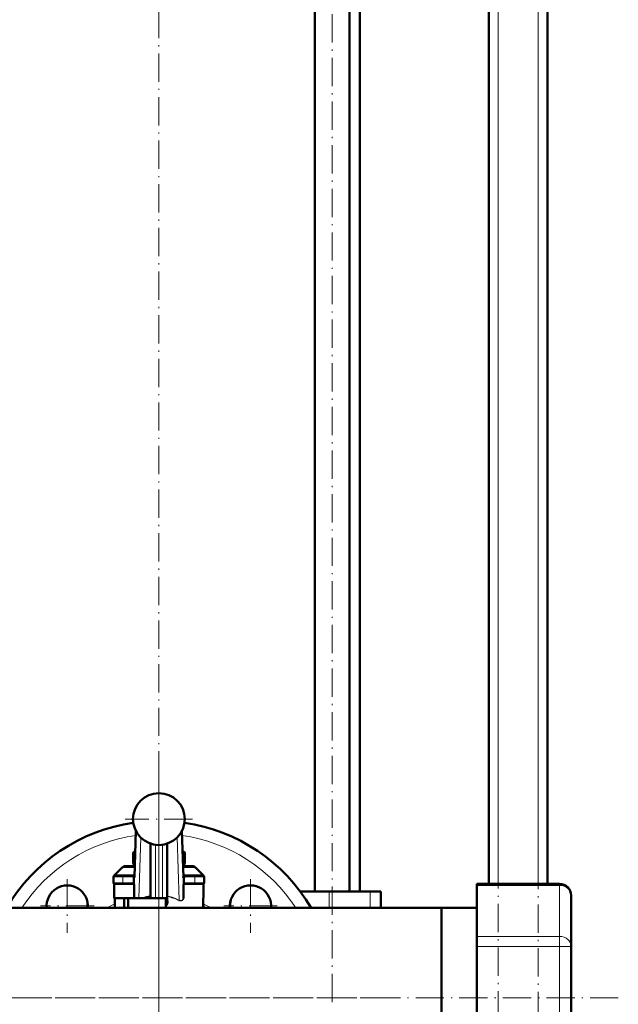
# Model space of a CAD drawing. Extents: x -1438 to 1837, y -1771 to 755.
# Tile 62 of 95: x 238 to 492, y -319 to 99. Entities that reach past the tile are written whole.
import ezdxf

# ---------------------------------------------------------------- set-up
doc = ezdxf.new("R2010")
doc.units = 0
doc.linetypes.add('DASHDOT', pattern=[18.5, 12, -3, 0.5, -3])

msp = doc.modelspace()

# ---------------------------------------------------------------- linework, layer by layer
at = {"color": 7, "linetype": 'DASHDOT', "lineweight": 18}
for p, q in [((457.79, -529.1), (457.79, 430.9)), ((440.79, -528.84), (440.79, 428.04)), ((370.33, -318), (370.33, 244.8)), ((296.79, -316.1), (296.79, 223.9)), ((296.79, -218.6), (296.79, -413.6)), ((296.79, -226.05), (296.79, -254.65)), ((311.09, -240.35), (282.49, -240.35)), ((257.9, -265.84), (257.9, -288.59)), ((335.68, -265.84), (335.68, -288.59)), ((269.28, -277.21), (246.53, -277.21)), ((347.06, -277.21), (324.31, -277.21)), ((491.79, -316.1), (-228.19, -316.1)), ((394.29, -316.1), (199.29, -316.1))]:
    msp.add_line(p, q, dxfattribs=at)
at = {"color": 7, "lineweight": 18}
for p, q in [((457.79, -267.8), (457.79, 350.9)), ((440.79, -267.8), (440.79, 348.3)), ((287.14, -245.64), (286.29, -271.97)), ((286.37, -265.15), (287.01, -245.39)), ((307.29, -271.97), (306.44, -245.64)), ((306.57, -245.39), (307.21, -265.15)), ((289.11, -248.22), (288.27, -273.85)), ((305.33, -274.68), (304.48, -248.22)), ((293.04, -250.69), (293.04, -273.13)), ((295.29, -251.25), (295.29, -273.85)), ((298.29, -273.85), (298.29, -251.25)), ((300.54, -273.05), (300.54, -250.69)), ((281.21, -260.94), (286.51, -260.94)), ((307.07, -260.94), (312.38, -260.94)), ((277.5, -264.85), (281.5, -264.85)), ((281.5, -264.85), (281.5, -264.35)), ((281.5, -264.85), (281.5, -267.35)), ((285.88, -264.85), (281.5, -264.85)), ((285.87, -267.35), (285.87, -265.15)), ((286.37, -265.15), (285.87, -265.15)), ((285.88, -264.85), (286.38, -264.88)), ((286.38, -265), (286.37, -265.15)), ((286.37, -267.35), (286.37, -265.15)), ((307.71, -265.15), (307.21, -265.15)), ((307.21, -265.15), (307.21, -267.35)), ((312.08, -264.85), (307.7, -264.85)), ((307.71, -265.15), (307.71, -267.35)), ((312.08, -264.85), (312.08, -264.35)), ((312.08, -264.85), (316.08, -264.85)), ((312.08, -264.85), (312.08, -267.35)), ((277.5, -267.35), (281.5, -267.35)), ((285.87, -267.35), (281.5, -267.35)), ((281.5, -267.85), (281.5, -267.35)), ((286.29, -268.35), (286.34, -268.35)), ((307.24, -268.35), (307.29, -268.35)), ((312.08, -267.35), (307.71, -267.35)), ((312.08, -267.35), (316.08, -267.35)), ((312.08, -267.85), (312.08, -267.35)), ((369.04, -271.1), (369.04, -278.05)), ((386.41, -271.1), (386.41, -278.05)), ((431.79, -268.47), (466.79, -268.47)), ((466.79, -268.47), (466.79, -267.8)), ((466.79, -268.47), (466.79, -290.12)), ((300.49, -274.99), (300.49, -273.22)), ((315.55, -277.35), (315.79, -277.35)), ((431.79, -290.12), (466.79, -290.12)), ((466.79, -294.45), (466.79, -290.12)), ((431.79, -294.45), (466.79, -294.45)), ((466.79, -337.75), (466.79, -294.45)), ((471.79, -294.45), (466.79, -294.45))]:
    msp.add_line(p, q, dxfattribs=at)
at = {"color": 7, "lineweight": 50}
for p, q in [((436.79, -267.8), (436.79, 348.3)), ((461.79, -267.8), (461.79, 180.9)), ((363.03, -271.1), (363.03, 150.9)), ((377.63, -271.1), (377.63, 150.9)), ((382.14, -271.1), (382.14, 134.9)), ((286.38, -265), (287.01, -245.39)), ((306.57, -245.39), (307.2, -265)), ((286.74, -253.95), (285.82, -254.47)), ((285.82, -259.23), (285.82, -254.47)), ((293.29, -250.78), (293.29, -273.85)), ((300.29, -273.85), (300.29, -250.78)), ((307.76, -254.47), (306.85, -253.95)), ((307.76, -259.23), (307.76, -254.47)), ((281.21, -260.94), (277.79, -264.35)), ((282.62, -260.35), (286.53, -260.35)), ((285.82, -259.23), (286.55, -259.65)), ((307.03, -259.65), (307.76, -259.23)), ((307.05, -260.35), (310.96, -260.35)), ((312.38, -260.94), (315.79, -264.35)), ((277.5, -267.35), (277.5, -264.85)), ((277.79, -264.35), (280.08, -264.35)), ((277.79, -264.4), (277.79, -264.35)), ((278, -264.35), (281.5, -264.35)), ((280.08, -264.35), (280.79, -264.35)), ((286.4, -264.35), (281.5, -264.35)), ((312.08, -264.35), (307.18, -264.35)), ((307.2, -264.88), (307.7, -264.85)), ((307.21, -265.04), (307.2, -265)), ((307.21, -265.15), (307.21, -265.04)), ((312.08, -264.35), (315.58, -264.35)), ((312.79, -264.35), (313.51, -264.35)), ((313.51, -264.35), (315.79, -264.35)), ((315.79, -264.4), (315.79, -264.35)), ((316.08, -267.35), (316.08, -264.85)), ((277.79, -273.85), (277.79, -267.81)), ((278, -267.85), (281.5, -267.85)), ((285.84, -267.85), (281.5, -267.85)), ((286.37, -267.35), (285.87, -267.35)), ((286.29, -271.97), (286.29, -268.35)), ((307.71, -267.35), (307.21, -267.35)), ((307.29, -268.35), (307.29, -271.97)), ((312.08, -267.85), (307.74, -267.85)), ((312.08, -267.85), (315.58, -267.85)), ((315.79, -273.85), (315.79, -267.81)), ((369.04, -271.1), (356.79, -271.1)), ((386.41, -271.1), (369.04, -271.1)), ((391.04, -271.1), (386.41, -271.1)), ((391.04, -271.1), (391.04, -278.05)), ((431.79, -268.47), (431.79, -267.8)), ((431.79, -267.8), (466.79, -267.8)), ((431.79, -268.47), (431.79, -290.12)), ((286.32, -273.85), (277.79, -273.85)), ((278.03, -278.05), (278.03, -273.85)), ((282.09, -273.85), (282.09, -278.05)), ((283.79, -273.85), (283.79, -278.05)), ((286.29, -271.97), (286.29, -273.7)), ((286.32, -273.85), (288.27, -273.85)), ((288.27, -273.85), (290.42, -273.85)), ((293.29, -273.85), (290.42, -273.85)), ((293.57, -273.85), (293.29, -273.85)), ((293.29, -273.85), (295.29, -273.85)), ((295.29, -273.85), (298.29, -273.85)), ((298.29, -273.85), (300.29, -273.85)), ((299.79, -275.97), (299.79, -273.85)), ((300.29, -273.85), (299.9, -273.85)), ((300.49, -273.22), (300.29, -273.22)), ((300.29, -273.85), (300.29, -274.18)), ((300.29, -274.99), (300.29, -274.18)), ((300.29, -274.99), (300.49, -274.99)), ((307.29, -273.58), (307.29, -271.97)), ((307.29, -273.58), (307.29, -274.07)), ((315.55, -278.05), (315.55, -273.85)), ((315.79, -273.85), (315.55, -273.85)), ((471.79, -272.8), (471.79, -294.45)), ((416.79, -278.05), (150.24, -278.05)), ((299.79, -275.97), (299.79, -276.88)), ((299.79, -277.18), (299.79, -276.88)), ((299.79, -277.18), (299.79, -278.05)), ((315.79, -278.05), (315.79, -277.35)), ((391.04, -278.05), (416.79, -278.05)), ((416.79, -278.05), (431.79, -278.05)), ((416.79, -282.71), (416.79, -278.05)), ((416.79, -278.05), (431.79, -278.05)), ((416.79, -278.05), (416.79, -316.1)), ((416.79, -354.15), (416.79, -282.71)), ((431.79, -294.45), (431.79, -290.12)), ((431.79, -294.45), (431.79, -337.75)), ((471.79, -337.75), (471.79, -294.45)), ((416.79, -316.1), (416.79, -354.15))]:
    msp.add_line(p, q, dxfattribs=at)
at = {"color": 7, "linetype": 'DASHDOT', "lineweight": 18, "ltscale": 0.146924}
msp.add_line((286.89, -264.85), (281.01, -264.85), dxfattribs=at)
at = {"color": 7, "linetype": 'DASHDOT', "lineweight": 18, "ltscale": 0.105}
for p, q in [((281.5, -268.2), (281.5, -264)), ((312.08, -264), (312.08, -268.2))]:
    msp.add_line(p, q, dxfattribs=at)
at = {"color": 7, "linetype": 'DASHDOT', "lineweight": 18, "ltscale": 0.066204}
msp.add_line((285.87, -267.57), (285.87, -264.92), dxfattribs=at)
at = {"color": 7, "linetype": 'DASHDOT', "lineweight": 18, "ltscale": 0.146909}
msp.add_line((312.57, -264.85), (306.69, -264.85), dxfattribs=at)
at = {"color": 7, "linetype": 'DASHDOT', "lineweight": 18, "ltscale": 0.066219}
msp.add_line((307.71, -264.92), (307.71, -267.57), dxfattribs=at)
at = {"color": 7, "linetype": 'DASHDOT', "lineweight": 18, "ltscale": 0.131287}
msp.add_line((281.06, -267.35), (286.32, -267.35), dxfattribs=at)
at = {"color": 7, "linetype": 'DASHDOT', "lineweight": 18, "ltscale": 0.13132}
msp.add_line((307.26, -267.35), (312.52, -267.35), dxfattribs=at)
at = {"color": 7, "linetype": 'DASHDOT', "lineweight": 18, "ltscale": 0.126018}
msp.add_line((296.79, -273.43), (296.79, -278.47), dxfattribs=at)
at = {"color": 7, "lineweight": 18}
for points in [[(285.88, -264.85), (285.95, -264.61), (286.05, -264.48), (286.19, -264.4), (286.4, -264.35)], [(307.18, -264.35), (307.33, -264.38), (307.53, -264.48), (307.63, -264.61), (307.7, -264.85)], [(286.34, -268.35), (286.34, -268.35), (286.34, -268.35), (286.35, -268.35), (286.35, -268.33), (286.36, -268.19), (286.37, -267.35)], [(307.21, -267.35), (307.22, -268.17), (307.23, -268.32), (307.24, -268.35), (307.24, -268.35), (307.24, -268.35), (307.24, -268.35)], [(299.79, -276.88), (299.97, -276.55), (300.17, -275.98), (300.25, -275.6), (300.29, -274.99)], [(306.44, -275.01), (306.2, -275.07), (305.95, -275.07), (305.7, -275.03), (305.22, -274.85)], [(305.33, -274.68), (305.72, -274.84), (306.1, -274.91), (306.37, -274.89), (306.61, -274.79), (306.83, -274.63), (307.01, -274.41), (307.14, -274.16), (307.23, -273.88), (307.29, -273.58)]]:
    msp.add_lwpolyline(points, dxfattribs=at)
at = {"color": 7, "lineweight": 50}
for points in [[(285.84, -267.85), (285.84, -267.85), (285.84, -267.85), (285.85, -267.85), (285.85, -267.84), (285.86, -267.76), (285.87, -267.35)], [(307.71, -267.35), (307.73, -267.8), (307.73, -267.85), (307.74, -267.85), (307.74, -267.85), (307.74, -267.85)], [(293.04, -273.13), (293.17, -273.15), (293.23, -273.22), (293.29, -273.39), (293.29, -273.43)], [(300.29, -274.18), (300.27, -274.58), (300.21, -274.98), (300.11, -275.32), (299.98, -275.64), (299.79, -275.97)], [(299.79, -277.18), (300, -276.89), (300.17, -276.57), (300.33, -276.14), (300.44, -275.68), (300.49, -274.99)]]:
    msp.add_lwpolyline(points, dxfattribs=at)
for centre, radius, start, end in [((296.79, -240.35), 11, 0, 180), ((296.79, -316.1), 75, 98.3497, 149.5138), ((296.79, -240.35), 11, 180, 360), ((296.79, -316.1), 75, 30.4862, 81.6505), ((289.78, -261.26), 7.86, 112.8444, 120.2817), ((303.8, -261.26), 7.86, 59.7182, 67.1558), ((282.62, -262.35), 2, 90, 135), ((289.94, -252.14), 8.2, 239.8228, 245.5725), ((303.64, -252.14), 8.2, 294.4276, 300.1772), ((310.96, -262.35), 2, 45, 90), ((278, -264.85), 0.5, 90, 180), ((302.68, -265.15), 5.03, 0.0091, 3.3503), ((315.58, -264.85), 0.5, 0, 90), ((257.9, -277.21), 8.75, 354.4843, 185.5157), ((278, -267.35), 0.5, 180, 270), ((285.79, -268.35), 0.5, 0, 90), ((285.84, -268.32), 0.468, 74.2148, 89.9217), ((307.79, -268.35), 0.5, 90, 180), ((307.74, -268.32), 0.468, 90.0782, 105.7852), ((315.58, -267.35), 0.5, 270, 360), ((335.68, -277.21), 8.75, 354.4843, 185.5157), ((466.79, -272.8), 5, 0, 90), ((257.55, -276.86), 9, 352.3723, 13.6088), ((288.9, -273.29), 2.64, 189.0488, 192.3324), ((296.79, -291.76), 19.01, 101.3842, 109.5952), ((301.55, -273.42), 1.08, 159.8479, 169.5858), ((305.77, -275.07), 0.586, 137.7788, 158.2979), ((336.04, -276.86), 9, 166.3866, 187.6276), ((314.29, -277.35), 1.5, 0, 32.7427)]:
    msp.add_arc(centre, radius, start, end, dxfattribs=at)
at = {"color": 7, "lineweight": 18}
for centre, radius, start, end in [((296.79, -316.1), 69.5, 98.1397, 146.8057), ((296.79, -316.1), 69.5, 33.1943, 81.8605), ((290.88, -265.15), 5, 176.6386, 179.9995), ((296.77, -291.69), 18.83, 63.3445, 78.6141), ((296.79, -291.93), 19.25, 63.6535, 78.7666), ((306.05, -273.86), 1.22, 288.9048, 323.0774), ((305.58, -273.53), 1.79, 323.5555, 342.5626), ((296.79, -316.1), 44, 115.2395, 120.1437), ((296.79, -316.1), 44, 59.8563, 64.7607)]:
    msp.add_arc(centre, radius, start, end, dxfattribs=at)
at = {"color": 7, "lineweight": 50}
for centre, major_axis, ratio, start_param, end_param in [((285.84, -268.35), (0, -0.5), 0.999475, 1.570796, 2.883524), ((307.74, -268.35), (0, 0.5), 0.999475, 0.258065, 1.570796), ((300.54, -273.22), (-0.25, 0), 0.707107, 4.712389, 6.283185)]:
    msp.add_ellipse(centre, major_axis=major_axis, ratio=ratio, start_param=start_param, end_param=end_param, dxfattribs=at)
at = {"color": 7, "lineweight": 18}
for centre in [(466.79, -272.8), (466.79, -294.45)]:
    msp.add_ellipse(centre, major_axis=(5, 0), ratio=0.866025, start_param=0, end_param=1.570796, dxfattribs=at)

doc.saveas('drawing.dxf')
